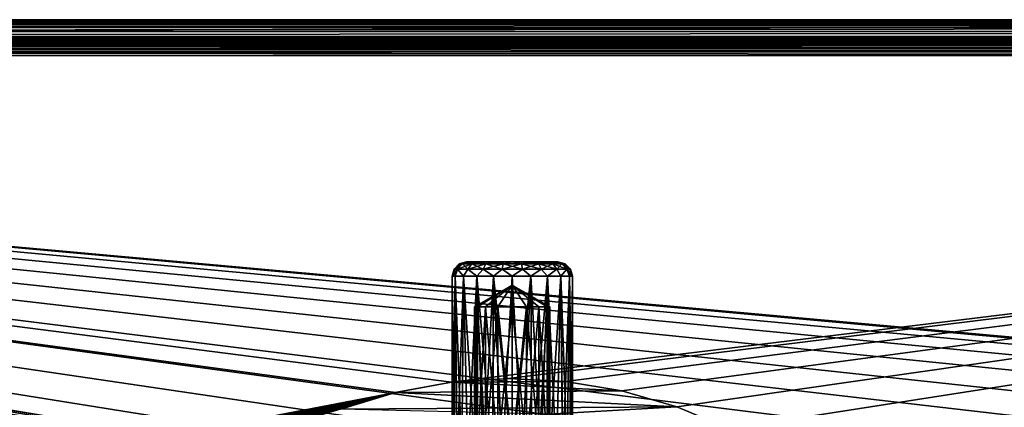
# Model space of a CAD drawing. Header units: millimetres. Extents: x -147 to 148, y -145 to 204.
# Tile 239 of 256: x -27 to 27, y 26 to 48. Entities that reach past the tile are written whole.
import ezdxf

# ---------------------------------------------------------------- set-up
doc = ezdxf.new("R2010")
doc.units = ezdxf.units.MM
doc.header["$LTSCALE"] = 26.699852
for name, color, linetype in [('1895', 7, 'CONTINUOUS'), ('1896', 7, 'CONTINUOUS'), ('1900', 7, 'CONTINUOUS'), ('1904', 7, 'CONTINUOUS'), ('1905', 7, 'CONTINUOUS'), ('1906', 7, 'CONTINUOUS'), ('1912', 7, 'CONTINUOUS'), ('1913', 7, 'CONTINUOUS'), ('1927', 7, 'CONTINUOUS'), ('714', 7, 'CONTINUOUS'), ('715', 7, 'CONTINUOUS'), ('716', 7, 'CONTINUOUS'), ('720', 7, 'CONTINUOUS'), ('721', 7, 'CONTINUOUS'), ('723', 7, 'CONTINUOUS'), ('724', 7, 'CONTINUOUS'), ('725', 7, 'CONTINUOUS'), ('726', 7, 'CONTINUOUS')]:
    doc.layers.add(name, color=color, linetype=linetype)

msp = doc.modelspace()

# ---------------------------------------------------------------- linework, layer by layer
at = {"layer": '1895', "color": 7, "linetype": 'CONTINUOUS', "true_color": 0xd8d8d8}
for points in [[(-147.5, 47.5, 19.9), (147.5, 47.5, 19.9), (-146.5, 46.5, 19.9), (-147.5, 47.5, 19.9)], [(-146.5, 46.5, 19.9), (147.5, 47.5, 19.9), (146.5, 46.5, 19.9), (-146.5, 46.5, 19.9)]]:
    msp.add_3dface(points, dxfattribs=at)
at = {"layer": '1896', "color": 7, "linetype": 'CONTINUOUS', "true_color": 0xd8d8d8}
for points in [[(2.609, 20.585, 26.9), (3.889, 20.382, 26.9), (-145.5, 45.5, 26.9), (2.609, 20.585, 26.9)], [(3.889, 20.382, 26.9), (68.661, 11.199, 26.9), (-145.5, 45.5, 26.9), (3.889, 20.382, 26.9)], [(1.312, 20.708, 26.9), (2.609, 20.585, 26.9), (-145.5, 45.5, 26.9), (1.312, 20.708, 26.9)], [(0, 20.75, 26.9), (1.312, 20.708, 26.9), (-145.5, 45.5, 26.9), (0, 20.75, 26.9)], [(-1.312, 20.708, 26.9), (0, 20.75, 26.9), (-145.5, 45.5, 26.9), (-1.312, 20.708, 26.9)], [(-2.609, 20.585, 26.9), (-1.312, 20.708, 26.9), (-145.5, 45.5, 26.9), (-2.609, 20.585, 26.9)], [(-3.889, 20.382, 26.9), (-2.609, 20.585, 26.9), (-145.5, 45.5, 26.9), (-3.889, 20.382, 26.9)], [(-5.158, 20.098, 26.9), (-3.889, 20.382, 26.9), (-145.5, 45.5, 26.9), (-5.158, 20.098, 26.9)], [(-6.413, 19.733, 26.9), (-5.158, 20.098, 26.9), (-145.5, 45.5, 26.9), (-6.413, 19.733, 26.9)], [(-7.64, 19.292, 26.9), (-6.413, 19.733, 26.9), (-145.5, 45.5, 26.9), (-7.64, 19.292, 26.9)], [(-8.833, 18.776, 26.9), (-7.64, 19.292, 26.9), (-145.5, 45.5, 26.9), (-8.833, 18.776, 26.9)], [(-9.997, 18.182, 26.9), (-8.833, 18.776, 26.9), (-145.5, 45.5, 26.9), (-9.997, 18.182, 26.9)], [(-11.12, 17.519, 26.9), (-9.997, 18.182, 26.9), (-145.5, 45.5, 26.9), (-11.12, 17.519, 26.9)], [(-12.194, 16.788, 26.9), (-11.12, 17.519, 26.9), (-145.5, 45.5, 26.9), (-12.194, 16.788, 26.9)], [(-13.226, 15.987, 26.9), (-12.194, 16.788, 26.9), (-145.5, 45.5, 26.9), (-13.226, 15.987, 26.9)], [(-14.206, 15.124, 26.9), (-13.226, 15.987, 26.9), (-145.5, 45.5, 26.9), (-14.206, 15.124, 26.9)], [(-15.124, 14.206, 26.9), (-14.206, 15.124, 26.9), (-145.5, 45.5, 26.9), (-15.124, 14.206, 26.9)], [(-15.987, 13.226, 26.9), (-15.124, 14.206, 26.9), (-145.5, 45.5, 26.9), (-15.987, 13.226, 26.9)], [(-16.788, 12.194, 26.9), (-15.987, 13.226, 26.9), (-145.5, 45.5, 26.9), (-16.788, 12.194, 26.9)], [(-17.519, 11.12, 26.9), (-16.788, 12.194, 26.9), (-145.5, 45.5, 26.9), (-17.519, 11.12, 26.9)], [(-18.182, 9.997, 26.9), (-17.519, 11.12, 26.9), (-145.5, 45.5, 26.9), (-18.182, 9.997, 26.9)], [(-18.776, 8.833, 26.9), (-18.182, 9.997, 26.9), (-145.5, 45.5, 26.9), (-18.776, 8.833, 26.9)], [(-19.292, 7.64, 26.9), (-18.776, 8.833, 26.9), (-145.5, 45.5, 26.9), (-19.292, 7.64, 26.9)], [(-19.733, 6.413, 26.9), (-19.292, 7.64, 26.9), (-145.5, 45.5, 26.9), (-19.733, 6.413, 26.9)], [(-20.098, 5.158, 26.9), (-19.733, 6.413, 26.9), (-145.5, 45.5, 26.9), (-20.098, 5.158, 26.9)], [(-20.382, 3.889, 26.9), (-20.098, 5.158, 26.9), (-145.5, 45.5, 26.9), (-20.382, 3.889, 26.9)], [(-20.586, 2.602, 26.9), (-20.382, 3.889, 26.9), (-145.5, 45.5, 26.9), (-20.586, 2.602, 26.9)], [(-20.709, 1.301, 26.9), (-20.586, 2.602, 26.9), (-145.5, 45.5, 26.9), (-20.709, 1.301, 26.9)], [(-20.75, 0, 26.9), (-20.709, 1.301, 26.9), (-145.5, 45.5, 26.9), (-20.75, 0, 26.9)], [(-84.752, 9.094, 26.9), (-20.75, 0, 26.9), (-145.5, 45.5, 26.9), (-84.752, 9.094, 26.9)], [(90, 24.1, 26.9), (92.915, 23.923, 26.9), (-145.5, 45.5, 26.9), (90, 24.1, 26.9)], [(-145.5, 45.5, 26.9), (92.915, 23.923, 26.9), (145.5, 45.5, 26.9), (-145.5, 45.5, 26.9)], [(87.085, 23.923, 26.9), (90, 24.1, 26.9), (-145.5, 45.5, 26.9), (87.085, 23.923, 26.9)], [(84.235, 23.4, 26.9), (87.085, 23.923, 26.9), (-145.5, 45.5, 26.9), (84.235, 23.4, 26.9)], [(81.452, 22.533, 26.9), (84.235, 23.4, 26.9), (-145.5, 45.5, 26.9), (81.452, 22.533, 26.9)], [(78.801, 21.339, 26.9), (81.452, 22.533, 26.9), (-145.5, 45.5, 26.9), (78.801, 21.339, 26.9)], [(76.311, 19.835, 26.9), (78.801, 21.339, 26.9), (-145.5, 45.5, 26.9), (76.311, 19.835, 26.9)], [(74.017, 18.037, 26.9), (76.311, 19.835, 26.9), (-145.5, 45.5, 26.9), (74.017, 18.037, 26.9)], [(71.963, 15.983, 26.9), (74.017, 18.037, 26.9), (-145.5, 45.5, 26.9), (71.963, 15.983, 26.9)], [(70.165, 13.689, 26.9), (71.963, 15.983, 26.9), (-145.5, 45.5, 26.9), (70.165, 13.689, 26.9)], [(68.661, 11.199, 26.9), (70.165, 13.689, 26.9), (-145.5, 45.5, 26.9), (68.661, 11.199, 26.9)]]:
    msp.add_3dface(points, dxfattribs=at)
at = {"layer": '1900', "color": 7, "linetype": 'CONTINUOUS', "true_color": 0xd8d8d8}
for points in [[(147.5, 47.5, 19.9), (-147.5, 47.5, 19.9), (147.5, 47.5, 24.9), (147.5, 47.5, 19.9)], [(-147.5, 47.5, 19.9), (-147.5, 47.5, 24.9), (147.5, 47.5, 24.9), (-147.5, 47.5, 19.9)]]:
    msp.add_3dface(points, dxfattribs=at)
at = {"layer": '1904', "color": 7, "linetype": 'CONTINUOUS', "true_color": 0xd8d8d8}
for points in [[(-146.5, 46.5, 19.9), (146.5, 46.5, 19.9), (-146.5, 46.5, 24.9), (-146.5, 46.5, 19.9)], [(-146.5, 46.5, 24.9), (146.5, 46.5, 19.9), (146.5, 46.5, 24.9), (-146.5, 46.5, 24.9)]]:
    msp.add_3dface(points, dxfattribs=at)
at = {"layer": '1905', "color": 7, "linetype": 'CONTINUOUS', "true_color": 0xd8d8d8}
for points in [[(-6.51, 26.718, 25.9), (-92.338, 10.236, 25.9), (-145.5, 45.5, 25.9), (-6.51, 26.718, 25.9)], [(-3.38, 27.291, 25.9), (-6.51, 26.718, 25.9), (-145.5, 45.5, 25.9), (-3.38, 27.291, 25.9)], [(145.5, 45.5, 25.9), (-3.38, 27.291, 25.9), (-145.5, 45.5, 25.9), (145.5, 45.5, 25.9)], [(-0.208, 27.499, 25.9), (-3.38, 27.291, 25.9), (145.5, 45.5, 25.9), (-0.208, 27.499, 25.9)], [(2.977, 27.338, 25.9), (-0.208, 27.499, 25.9), (145.5, 45.5, 25.9), (2.977, 27.338, 25.9)], [(6.111, 26.812, 25.9), (2.977, 27.338, 25.9), (145.5, 45.5, 25.9), (6.111, 26.812, 25.9)], [(9.171, 25.926, 25.9), (6.111, 26.812, 25.9), (145.5, 45.5, 25.9), (9.171, 25.926, 25.9)], [(12.105, 24.692, 25.9), (9.171, 25.926, 25.9), (145.5, 45.5, 25.9), (12.105, 24.692, 25.9)], [(14.874, 23.13, 25.9), (12.105, 24.692, 25.9), (145.5, 45.5, 25.9), (14.874, 23.13, 25.9)], [(17.451, 21.253, 25.9), (14.874, 23.13, 25.9), (145.5, 45.5, 25.9), (17.451, 21.253, 25.9)], [(19.786, 19.097, 25.9), (17.451, 21.253, 25.9), (145.5, 45.5, 25.9), (19.786, 19.097, 25.9)], [(21.862, 16.682, 25.9), (19.786, 19.097, 25.9), (145.5, 45.5, 25.9), (21.862, 16.682, 25.9)], [(23.643, 14.043, 25.9), (21.862, 16.682, 25.9), (145.5, 45.5, 25.9), (23.643, 14.043, 25.9)], [(25.106, 11.221, 25.9), (23.643, 14.043, 25.9), (145.5, 45.5, 25.9), (25.106, 11.221, 25.9)], [(25.106, 11.221, 25.9), (145.5, 45.5, 25.9), (82.258, 25.866, 25.9), (25.106, 11.221, 25.9)], [(-91.573, 10.381, 25.9), (-92.338, 10.236, 25.9), (-6.51, 26.718, 25.9), (-91.573, 10.381, 25.9)], [(-90.793, 10.469, 25.9), (-91.573, 10.381, 25.9), (-6.51, 26.718, 25.9), (-90.793, 10.469, 25.9)], [(-90, 10.5, 25.9), (-90.793, 10.469, 25.9), (-6.51, 26.718, 25.9), (-90, 10.5, 25.9)], [(-89.207, 10.469, 25.9), (-90, 10.5, 25.9), (-6.51, 26.718, 25.9), (-89.207, 10.469, 25.9)], [(-88.427, 10.381, 25.9), (-89.207, 10.469, 25.9), (-6.51, 26.718, 25.9), (-88.427, 10.381, 25.9)], [(-87.662, 10.236, 25.9), (-88.427, 10.381, 25.9), (-6.51, 26.718, 25.9), (-87.662, 10.236, 25.9)], [(-86.907, 10.034, 25.9), (-87.662, 10.236, 25.9), (-6.51, 26.718, 25.9), (-86.907, 10.034, 25.9)], [(-86.164, 9.773, 25.9), (-86.907, 10.034, 25.9), (-6.51, 26.718, 25.9), (-86.164, 9.773, 25.9)], [(-85.442, 9.459, 25.9), (-86.164, 9.773, 25.9), (-6.51, 26.718, 25.9), (-85.442, 9.459, 25.9)], [(-84.752, 9.094, 25.9), (-85.442, 9.459, 25.9), (-6.51, 26.718, 25.9), (-84.752, 9.094, 25.9)], [(-84.086, 8.675, 25.9), (-84.752, 9.094, 25.9), (-6.51, 26.718, 25.9), (-84.086, 8.675, 25.9)], [(-83.452, 8.207, 25.9), (-84.086, 8.675, 25.9), (-6.51, 26.718, 25.9), (-83.452, 8.207, 25.9)], [(-82.86, 7.698, 25.9), (-83.452, 8.207, 25.9), (-6.51, 26.718, 25.9), (-82.86, 7.698, 25.9)], [(-82.304, 7.142, 25.9), (-82.86, 7.698, 25.9), (-6.51, 26.718, 25.9), (-82.304, 7.142, 25.9)], [(-81.79, 6.545, 25.9), (-82.304, 7.142, 25.9), (-6.51, 26.718, 25.9), (-81.79, 6.545, 25.9)], [(-81.325, 5.915, 25.9), (-81.79, 6.545, 25.9), (-6.51, 26.718, 25.9), (-81.325, 5.915, 25.9)], [(-80.908, 5.251, 25.9), (-81.325, 5.915, 25.9), (-6.51, 26.718, 25.9), (-80.908, 5.251, 25.9)], [(-80.54, 4.554, 25.9), (-80.908, 5.251, 25.9), (-6.51, 26.718, 25.9), (-80.54, 4.554, 25.9)], [(-9.557, 25.785, 25.9), (-80.54, 4.554, 25.9), (-6.51, 26.718, 25.9), (-9.557, 25.785, 25.9)]]:
    msp.add_3dface(points, dxfattribs=at)
at = {"layer": '1906', "color": 7, "linetype": 'CONTINUOUS', "true_color": 0xd8d8d8}
for points in [[(-146.5, 46.5, 24.9), (146.5, 46.5, 24.9), (146.482, 46.482, 25.089), (-146.5, 46.5, 24.9)], [(-146.5, 46.5, 24.9), (146.482, 46.482, 25.089), (-146.482, 46.482, 25.089), (-146.5, 46.5, 24.9)], [(146.482, 46.482, 25.089), (146.427, 46.427, 25.274), (-146.482, 46.482, 25.089), (146.482, 46.482, 25.089)], [(-146.482, 46.482, 25.089), (146.427, 46.427, 25.274), (-146.427, 46.427, 25.274), (-146.482, 46.482, 25.089)], [(146.427, 46.427, 25.274), (146.337, 46.337, 25.447), (-146.427, 46.427, 25.274), (146.427, 46.427, 25.274)], [(-146.427, 46.427, 25.274), (146.337, 46.337, 25.447), (-146.337, 46.337, 25.447), (-146.427, 46.427, 25.274)], [(146.337, 46.337, 25.447), (146.216, 46.216, 25.598), (-146.337, 46.337, 25.447), (146.337, 46.337, 25.447)], [(-146.337, 46.337, 25.447), (146.216, 46.216, 25.598), (-146.216, 46.216, 25.598), (-146.337, 46.337, 25.447)], [(146.216, 46.216, 25.598), (146.068, 46.068, 25.723), (-146.216, 46.216, 25.598), (146.216, 46.216, 25.598)], [(-146.216, 46.216, 25.598), (146.068, 46.068, 25.723), (-146.068, 46.068, 25.723), (-146.216, 46.216, 25.598)], [(146.068, 46.068, 25.723), (145.898, 45.898, 25.817), (-146.068, 46.068, 25.723), (146.068, 46.068, 25.723)], [(-146.068, 46.068, 25.723), (145.898, 45.898, 25.817), (-145.898, 45.898, 25.817), (-146.068, 46.068, 25.723)], [(145.898, 45.898, 25.817), (145.707, 45.708, 25.878), (-145.898, 45.898, 25.817), (145.898, 45.898, 25.817)], [(-145.898, 45.898, 25.817), (145.707, 45.708, 25.878), (-145.708, 45.707, 25.878), (-145.898, 45.898, 25.817)], [(145.707, 45.708, 25.878), (145.5, 45.5, 25.9), (-145.708, 45.707, 25.878), (145.707, 45.708, 25.878)], [(145.5, 45.5, 25.9), (-145.5, 45.5, 25.9), (-145.708, 45.707, 25.878), (145.5, 45.5, 25.9)]]:
    msp.add_3dface(points, dxfattribs=at)
at = {"layer": '1912', "color": 7, "linetype": 'CONTINUOUS', "true_color": 0xd8d8d8}
for points in [[(-3.387, 27.291, 24.9), (-3.38, 27.291, 25.9), (-0.209, 27.499, 24.9), (-3.387, 27.291, 24.9)], [(-3.38, 27.291, 25.9), (-0.208, 27.499, 25.9), (-0.209, 27.499, 24.9), (-3.38, 27.291, 25.9)], [(-0.209, 27.499, 24.9), (-0.208, 27.499, 25.9), (2.971, 27.339, 24.9), (-0.209, 27.499, 24.9)], [(-0.208, 27.499, 25.9), (2.977, 27.338, 25.9), (2.971, 27.339, 24.9), (-0.208, 27.499, 25.9)], [(-6.518, 26.716, 24.9), (-6.51, 26.718, 25.9), (-3.387, 27.291, 24.9), (-6.518, 26.716, 24.9)], [(-6.51, 26.718, 25.9), (-3.38, 27.291, 25.9), (-3.387, 27.291, 24.9), (-6.51, 26.718, 25.9)], [(2.971, 27.339, 24.9), (2.977, 27.338, 25.9), (6.11, 26.812, 24.9), (2.971, 27.339, 24.9)], [(2.977, 27.338, 25.9), (6.111, 26.812, 25.9), (6.11, 26.812, 24.9), (2.977, 27.338, 25.9)], [(-9.561, 25.784, 24.9), (-9.557, 25.785, 25.9), (-6.518, 26.716, 24.9), (-9.561, 25.784, 24.9)], [(-9.557, 25.785, 25.9), (-6.51, 26.718, 25.9), (-6.518, 26.716, 24.9), (-9.557, 25.785, 25.9)], [(6.11, 26.812, 24.9), (6.111, 26.812, 25.9), (9.167, 25.927, 24.9), (6.11, 26.812, 24.9)], [(6.111, 26.812, 25.9), (9.171, 25.926, 25.9), (9.167, 25.927, 24.9), (6.111, 26.812, 25.9)], [(9.167, 25.927, 24.9), (9.171, 25.926, 25.9), (12.101, 24.694, 24.9), (9.167, 25.927, 24.9)], [(9.171, 25.926, 25.9), (12.105, 24.692, 25.9), (12.101, 24.694, 24.9), (9.171, 25.926, 25.9)]]:
    msp.add_3dface(points, dxfattribs=at)
at = {"layer": '1913', "color": 7, "linetype": 'CONTINUOUS', "true_color": 0xd8d8d8}
for points in [[(-3.387, 27.291, 24.9), (-0.209, 27.499, 24.9), (2.971, 27.339, 24.9), (-3.387, 27.291, 24.9)], [(-6.518, 26.716, 24.9), (-3.387, 27.291, 24.9), (6.11, 26.812, 24.9), (-6.518, 26.716, 24.9)], [(-3.387, 27.291, 24.9), (2.971, 27.339, 24.9), (6.11, 26.812, 24.9), (-3.387, 27.291, 24.9)], [(-9.561, 25.784, 24.9), (-6.518, 26.716, 24.9), (9.167, 25.927, 24.9), (-9.561, 25.784, 24.9)], [(-6.518, 26.716, 24.9), (6.11, 26.812, 24.9), (9.167, 25.927, 24.9), (-6.518, 26.716, 24.9)], [(-9.561, 25.784, 24.9), (9.167, 25.927, 24.9), (2.021, 25.52, 24.9), (-9.561, 25.784, 24.9)], [(9.167, 25.927, 24.9), (12.101, 24.694, 24.9), (2.021, 25.52, 24.9), (9.167, 25.927, 24.9)]]:
    msp.add_3dface(points, dxfattribs=at)
at = {"layer": '1927', "color": 7, "linetype": 'CONTINUOUS', "true_color": 0xd8d8d8}
for points in [[(147.5, 47.5, 24.9), (-147.5, 47.5, 24.9), (-147.474, 47.474, 25.223), (147.5, 47.5, 24.9)], [(147.474, 47.474, 25.223), (147.5, 47.5, 24.9), (-147.474, 47.474, 25.223), (147.474, 47.474, 25.223)], [(147.474, 47.474, 25.223), (-147.474, 47.474, 25.223), (-147.393, 47.393, 25.544), (147.474, 47.474, 25.223)], [(147.393, 47.393, 25.544), (147.474, 47.474, 25.223), (-147.393, 47.393, 25.544), (147.393, 47.393, 25.544)], [(147.393, 47.393, 25.544), (-147.393, 47.393, 25.544), (-147.256, 47.257, 25.856), (147.393, 47.393, 25.544)], [(147.257, 47.256, 25.856), (147.393, 47.393, 25.544), (-147.256, 47.257, 25.856), (147.257, 47.256, 25.856)], [(147.257, 47.256, 25.856), (-147.256, 47.257, 25.856), (-147.069, 47.068, 26.141), (147.257, 47.256, 25.856)], [(147.068, 47.069, 26.141), (147.257, 47.256, 25.856), (-147.069, 47.068, 26.141), (147.068, 47.069, 26.141)], [(147.068, 47.069, 26.141), (-147.069, 47.068, 26.141), (-146.833, 46.834, 26.39), (147.068, 47.069, 26.141)], [(146.834, 46.833, 26.39), (147.068, 47.069, 26.141), (-146.833, 46.834, 26.39), (146.834, 46.833, 26.39)], [(146.834, 46.833, 26.39), (-146.833, 46.834, 26.39), (-146.555, 46.555, 26.599), (146.834, 46.833, 26.39)], [(146.555, 46.555, 26.599), (146.834, 46.833, 26.39), (-146.555, 46.555, 26.599), (146.555, 46.555, 26.599)], [(146.555, 46.555, 26.599), (-146.555, 46.555, 26.599), (-146.237, 46.238, 26.759), (146.555, 46.555, 26.599)], [(146.238, 46.237, 26.759), (146.555, 46.555, 26.599), (-146.237, 46.238, 26.759), (146.238, 46.237, 26.759)], [(146.238, 46.237, 26.759), (-146.237, 46.238, 26.759), (-145.886, 45.882, 26.863), (146.238, 46.237, 26.759)], [(145.882, 45.886, 26.863), (146.238, 46.237, 26.759), (-145.886, 45.882, 26.863), (145.882, 45.886, 26.863)], [(-145.5, 45.5, 26.9), (145.882, 45.886, 26.863), (-145.886, 45.882, 26.863), (-145.5, 45.5, 26.9)], [(-145.5, 45.5, 26.9), (145.5, 45.5, 26.9), (145.882, 45.886, 26.863), (-145.5, 45.5, 26.9)]]:
    msp.add_3dface(points, dxfattribs=at)
at = {"layer": '714', "color": 7, "linetype": 'CONTINUOUS', "true_color": 0xd8d8d8}
for points in [[(-2.501, 34, 87.553), (-2.55, 34, 88.05), (2.501, 34, 87.553), (-2.501, 34, 87.553)], [(2.501, 34, 87.553), (-2.55, 34, 88.05), (2.55, 34, 88.05), (2.501, 34, 87.553)], [(2.55, 34, 88.05), (-2.55, 34, 88.05), (-2.501, 34, 88.547), (2.55, 34, 88.05)], [(-2.356, 34, 87.074), (-2.501, 34, 87.553), (2.356, 34, 87.074), (-2.356, 34, 87.074)], [(2.356, 34, 87.074), (-2.501, 34, 87.553), (2.501, 34, 87.553), (2.356, 34, 87.074)], [(2.501, 34, 88.547), (2.55, 34, 88.05), (-2.501, 34, 88.547), (2.501, 34, 88.547)], [(-2.356, 34, 89.026), (2.501, 34, 88.547), (-2.501, 34, 88.547), (-2.356, 34, 89.026)], [(-2.12, 34, 86.633), (-2.356, 34, 87.074), (2.12, 34, 86.633), (-2.12, 34, 86.633)], [(2.12, 34, 86.633), (-2.356, 34, 87.074), (2.356, 34, 87.074), (2.12, 34, 86.633)], [(2.356, 34, 89.026), (2.501, 34, 88.547), (-2.356, 34, 89.026), (2.356, 34, 89.026)], [(-2.12, 34, 89.467), (2.356, 34, 89.026), (-2.356, 34, 89.026), (-2.12, 34, 89.467)], [(-1.803, 34, 86.247), (-2.12, 34, 86.633), (1.803, 34, 86.247), (-1.803, 34, 86.247)], [(1.803, 34, 86.247), (-2.12, 34, 86.633), (2.12, 34, 86.633), (1.803, 34, 86.247)], [(2.12, 34, 89.467), (2.356, 34, 89.026), (-2.12, 34, 89.467), (2.12, 34, 89.467)], [(-1.803, 34, 89.853), (2.12, 34, 89.467), (-2.12, 34, 89.467), (-1.803, 34, 89.853)], [(-1.417, 34, 85.93), (-1.803, 34, 86.247), (1.417, 34, 85.93), (-1.417, 34, 85.93)], [(1.417, 34, 85.93), (-1.803, 34, 86.247), (1.803, 34, 86.247), (1.417, 34, 85.93)], [(1.803, 34, 89.853), (2.12, 34, 89.467), (-1.803, 34, 89.853), (1.803, 34, 89.853)], [(-1.417, 34, 90.17), (1.803, 34, 89.853), (-1.803, 34, 89.853), (-1.417, 34, 90.17)], [(-0.976, 34, 85.694), (-1.417, 34, 85.93), (0.976, 34, 85.694), (-0.976, 34, 85.694)], [(0.976, 34, 85.694), (-1.417, 34, 85.93), (1.417, 34, 85.93), (0.976, 34, 85.694)], [(1.417, 34, 90.17), (1.803, 34, 89.853), (-1.417, 34, 90.17), (1.417, 34, 90.17)], [(-0.976, 34, 90.406), (1.417, 34, 90.17), (-1.417, 34, 90.17), (-0.976, 34, 90.406)], [(-0.498, 34, 85.549), (-0.976, 34, 85.694), (0.498, 34, 85.549), (-0.498, 34, 85.549)], [(0.498, 34, 85.549), (-0.976, 34, 85.694), (0.976, 34, 85.694), (0.498, 34, 85.549)], [(0.976, 34, 90.406), (1.417, 34, 90.17), (-0.976, 34, 90.406), (0.976, 34, 90.406)], [(-0.498, 34, 90.551), (0.976, 34, 90.406), (-0.976, 34, 90.406), (-0.498, 34, 90.551)], [(0, 34, 85.5), (-0.498, 34, 85.549), (0.498, 34, 85.549), (0, 34, 85.5)], [(0.498, 34, 90.551), (0.976, 34, 90.406), (-0.498, 34, 90.551), (0.498, 34, 90.551)], [(0, 34, 90.6), (0.498, 34, 90.551), (-0.498, 34, 90.551), (0, 34, 90.6)]]:
    msp.add_3dface(points, dxfattribs=at)
at = {"layer": '715', "color": 7, "linetype": 'CONTINUOUS', "true_color": 0xd8d8d8}
for points in [[(-3.186, 33.2, 89.085), (-3.35, 33.2, 88.05), (-3.24, 23.2, 88.903), (-3.186, 33.2, 89.085)], [(-3.24, 23.2, 88.903), (-3.35, 33.2, 88.05), (-3.35, 23.2, 88.05), (-3.24, 23.2, 88.903)], [(-3.07, 23.2, 89.39), (-3.186, 33.2, 89.085), (-3.24, 23.2, 88.903), (-3.07, 23.2, 89.39)], [(-2.71, 33.2, 90.019), (-3.186, 33.2, 89.085), (-2.813, 23.2, 89.869), (-2.71, 33.2, 90.019)], [(-2.813, 23.2, 89.869), (-3.186, 33.2, 89.085), (-3.07, 23.2, 89.39), (-2.813, 23.2, 89.869)], [(-2.474, 23.2, 90.309), (-2.71, 33.2, 90.019), (-2.813, 23.2, 89.869), (-2.474, 23.2, 90.309)], [(-1.969, 33.2, 90.76), (-2.71, 33.2, 90.019), (-2.067, 23.2, 90.687), (-1.969, 33.2, 90.76)], [(-2.067, 23.2, 90.687), (-2.71, 33.2, 90.019), (-2.474, 23.2, 90.309), (-2.067, 23.2, 90.687)], [(-1.602, 23.2, 90.992), (-1.969, 33.2, 90.76), (-2.067, 23.2, 90.687), (-1.602, 23.2, 90.992)], [(-1.035, 33.2, 91.236), (-1.969, 33.2, 90.76), (-1.094, 23.2, 91.216), (-1.035, 33.2, 91.236)], [(-1.094, 23.2, 91.216), (-1.969, 33.2, 90.76), (-1.602, 23.2, 90.992), (-1.094, 23.2, 91.216)], [(-0.556, 23.2, 91.354), (-1.035, 33.2, 91.236), (-1.094, 23.2, 91.216), (-0.556, 23.2, 91.354)], [(0, 33.2, 91.4), (-1.035, 33.2, 91.236), (-0.003, 23.2, 91.4), (0, 33.2, 91.4)], [(-0.003, 23.2, 91.4), (-1.035, 33.2, 91.236), (-0.556, 23.2, 91.354), (-0.003, 23.2, 91.4)], [(0.551, 23.2, 91.354), (0, 33.2, 91.4), (-0.003, 23.2, 91.4), (0.551, 23.2, 91.354)], [(1.035, 33.2, 91.236), (0, 33.2, 91.4), (0.551, 23.2, 91.354), (1.035, 33.2, 91.236)], [(1.089, 23.2, 91.218), (1.035, 33.2, 91.236), (0.551, 23.2, 91.354), (1.089, 23.2, 91.218)], [(1.969, 33.2, 90.76), (1.035, 33.2, 91.236), (1.598, 23.2, 90.994), (1.969, 33.2, 90.76)], [(1.598, 23.2, 90.994), (1.035, 33.2, 91.236), (1.089, 23.2, 91.218), (1.598, 23.2, 90.994)], [(2.063, 23.2, 90.69), (1.969, 33.2, 90.76), (1.598, 23.2, 90.994), (2.063, 23.2, 90.69)], [(2.71, 33.2, 90.019), (1.969, 33.2, 90.76), (2.471, 23.2, 90.312), (2.71, 33.2, 90.019)], [(2.471, 23.2, 90.312), (1.969, 33.2, 90.76), (2.063, 23.2, 90.69), (2.471, 23.2, 90.312)], [(2.81, 23.2, 89.874), (2.71, 33.2, 90.019), (2.471, 23.2, 90.312), (2.81, 23.2, 89.874)], [(3.186, 33.2, 89.085), (2.71, 33.2, 90.019), (3.069, 23.2, 89.394), (3.186, 33.2, 89.085)], [(3.069, 23.2, 89.394), (2.71, 33.2, 90.019), (2.81, 23.2, 89.874), (3.069, 23.2, 89.394)], [(3.239, 23.2, 88.906), (3.186, 33.2, 89.085), (3.069, 23.2, 89.394), (3.239, 23.2, 88.906)], [(3.35, 33.2, 88.05), (3.186, 33.2, 89.085), (3.35, 23.2, 88.05), (3.35, 33.2, 88.05)], [(3.35, 23.2, 88.05), (3.186, 33.2, 89.085), (3.239, 23.2, 88.906), (3.35, 23.2, 88.05)]]:
    msp.add_3dface(points, dxfattribs=at)
at = {"layer": '716', "color": 7, "linetype": 'CONTINUOUS', "true_color": 0xd8d8d8}
for points in [[(-3.35, 23.2, 88.05), (-3.35, 33.2, 88.05), (-3.186, 33.2, 87.015), (-3.35, 23.2, 88.05)], [(-3.239, 23.2, 87.194), (-3.35, 23.2, 88.05), (-3.186, 33.2, 87.015), (-3.239, 23.2, 87.194)], [(-3.069, 23.2, 86.706), (-3.239, 23.2, 87.194), (-3.186, 33.2, 87.015), (-3.069, 23.2, 86.706)], [(-2.71, 33.2, 86.081), (-3.069, 23.2, 86.706), (-3.186, 33.2, 87.015), (-2.71, 33.2, 86.081)], [(-2.81, 23.2, 86.226), (-3.069, 23.2, 86.706), (-2.71, 33.2, 86.081), (-2.81, 23.2, 86.226)], [(-2.471, 23.2, 85.788), (-2.81, 23.2, 86.226), (-2.71, 33.2, 86.081), (-2.471, 23.2, 85.788)], [(-1.969, 33.2, 85.34), (-2.471, 23.2, 85.788), (-2.71, 33.2, 86.081), (-1.969, 33.2, 85.34)], [(-2.063, 23.2, 85.41), (-2.471, 23.2, 85.788), (-1.969, 33.2, 85.34), (-2.063, 23.2, 85.41)], [(-1.598, 23.2, 85.106), (-2.063, 23.2, 85.41), (-1.969, 33.2, 85.34), (-1.598, 23.2, 85.106)], [(-1.035, 33.2, 84.864), (-1.598, 23.2, 85.106), (-1.969, 33.2, 85.34), (-1.035, 33.2, 84.864)], [(-1.089, 23.2, 84.882), (-1.598, 23.2, 85.106), (-1.035, 33.2, 84.864), (-1.089, 23.2, 84.882)], [(-0.551, 23.2, 84.746), (-1.089, 23.2, 84.882), (-1.035, 33.2, 84.864), (-0.551, 23.2, 84.746)], [(0, 33.2, 84.7), (-0.551, 23.2, 84.746), (-1.035, 33.2, 84.864), (0, 33.2, 84.7)], [(0.003, 23.2, 84.7), (-0.551, 23.2, 84.746), (0, 33.2, 84.7), (0.003, 23.2, 84.7)], [(1.035, 33.2, 84.864), (0.003, 23.2, 84.7), (0, 33.2, 84.7), (1.035, 33.2, 84.864)], [(0.556, 23.2, 84.746), (0.003, 23.2, 84.7), (1.035, 33.2, 84.864), (0.556, 23.2, 84.746)], [(1.094, 23.2, 84.884), (0.556, 23.2, 84.746), (1.035, 33.2, 84.864), (1.094, 23.2, 84.884)], [(1.969, 33.2, 85.34), (1.094, 23.2, 84.884), (1.035, 33.2, 84.864), (1.969, 33.2, 85.34)], [(1.602, 23.2, 85.108), (1.094, 23.2, 84.884), (1.969, 33.2, 85.34), (1.602, 23.2, 85.108)], [(2.067, 23.2, 85.413), (1.602, 23.2, 85.108), (1.969, 33.2, 85.34), (2.067, 23.2, 85.413)], [(2.71, 33.2, 86.081), (2.067, 23.2, 85.413), (1.969, 33.2, 85.34), (2.71, 33.2, 86.081)], [(2.474, 23.2, 85.791), (2.067, 23.2, 85.413), (2.71, 33.2, 86.081), (2.474, 23.2, 85.791)], [(2.813, 23.2, 86.231), (2.474, 23.2, 85.791), (2.71, 33.2, 86.081), (2.813, 23.2, 86.231)], [(3.186, 33.2, 87.015), (2.813, 23.2, 86.231), (2.71, 33.2, 86.081), (3.186, 33.2, 87.015)], [(3.07, 23.2, 86.71), (2.813, 23.2, 86.231), (3.186, 33.2, 87.015), (3.07, 23.2, 86.71)], [(3.24, 23.2, 87.197), (3.07, 23.2, 86.71), (3.186, 33.2, 87.015), (3.24, 23.2, 87.197)], [(3.35, 33.2, 88.05), (3.24, 23.2, 87.197), (3.186, 33.2, 87.015), (3.35, 33.2, 88.05)], [(3.35, 33.2, 88.05), (3.35, 23.2, 88.05), (3.24, 23.2, 87.197), (3.35, 33.2, 88.05)]]:
    msp.add_3dface(points, dxfattribs=at)
at = {"layer": '720', "color": 7, "linetype": 'CONTINUOUS', "true_color": 0xd8d8d8}
for points in [[(-2.1, 23.6, 88.05), (-1.94, 23.6, 87.246), (-2.1, 31.5, 88.05), (-2.1, 23.6, 88.05)], [(-2.1, 31.5, 88.05), (-1.94, 23.6, 87.246), (-1.94, 31.5, 87.246), (-2.1, 31.5, 88.05)], [(-1.94, 23.6, 87.246), (-1.485, 23.6, 86.565), (-1.94, 31.5, 87.246), (-1.94, 23.6, 87.246)], [(-1.94, 31.5, 87.246), (-1.485, 23.6, 86.565), (-1.485, 31.5, 86.565), (-1.94, 31.5, 87.246)], [(-1.485, 23.6, 86.565), (-0.804, 23.6, 86.11), (-1.485, 31.5, 86.565), (-1.485, 23.6, 86.565)], [(-1.485, 31.5, 86.565), (-0.804, 23.6, 86.11), (-0.804, 31.5, 86.11), (-1.485, 31.5, 86.565)], [(-0.804, 23.6, 86.11), (0, 23.6, 85.95), (-0.804, 31.5, 86.11), (-0.804, 23.6, 86.11)], [(-0.804, 31.5, 86.11), (0, 23.6, 85.95), (0, 31.5, 85.95), (-0.804, 31.5, 86.11)], [(0, 23.6, 85.95), (0.804, 23.6, 86.11), (0, 31.5, 85.95), (0, 23.6, 85.95)], [(0, 31.5, 85.95), (0.804, 23.6, 86.11), (0.804, 31.5, 86.11), (0, 31.5, 85.95)], [(0.804, 23.6, 86.11), (1.485, 23.6, 86.565), (0.804, 31.5, 86.11), (0.804, 23.6, 86.11)], [(0.804, 31.5, 86.11), (1.485, 23.6, 86.565), (1.485, 31.5, 86.565), (0.804, 31.5, 86.11)], [(1.485, 23.6, 86.565), (1.94, 23.6, 87.246), (1.485, 31.5, 86.565), (1.485, 23.6, 86.565)], [(1.485, 31.5, 86.565), (1.94, 23.6, 87.246), (1.94, 31.5, 87.246), (1.485, 31.5, 86.565)], [(1.94, 23.6, 87.246), (2.1, 23.6, 88.05), (1.94, 31.5, 87.246), (1.94, 23.6, 87.246)], [(1.94, 31.5, 87.246), (2.1, 23.6, 88.05), (2.1, 31.5, 88.05), (1.94, 31.5, 87.246)]]:
    msp.add_3dface(points, dxfattribs=at)
at = {"layer": '721', "color": 7, "linetype": 'CONTINUOUS', "true_color": 0xd8d8d8}
for points in [[(-2.1, 31.5, 88.05), (-1.94, 31.5, 87.246), (0, 32.712, 88.05), (-2.1, 31.5, 88.05)], [(-1.94, 31.5, 87.246), (-1.485, 31.5, 86.565), (0, 32.712, 88.05), (-1.94, 31.5, 87.246)], [(-1.485, 31.5, 86.565), (-0.804, 31.5, 86.11), (0, 32.712, 88.05), (-1.485, 31.5, 86.565)], [(-0.804, 31.5, 86.11), (0, 31.5, 85.95), (0, 32.712, 88.05), (-0.804, 31.5, 86.11)], [(0, 31.5, 85.95), (0.804, 31.5, 86.11), (0, 32.712, 88.05), (0, 31.5, 85.95)], [(0.804, 31.5, 86.11), (1.485, 31.5, 86.565), (0, 32.712, 88.05), (0.804, 31.5, 86.11)], [(1.485, 31.5, 86.565), (1.94, 31.5, 87.246), (0, 32.712, 88.05), (1.485, 31.5, 86.565)], [(1.94, 31.5, 87.246), (2.1, 31.5, 88.05), (0, 32.712, 88.05), (1.94, 31.5, 87.246)]]:
    msp.add_3dface(points, dxfattribs=at)
at = {"layer": '723', "color": 7, "linetype": 'CONTINUOUS', "true_color": 0xd8d8d8}
for points in [[(-2.1, 23.6, 88.05), (-2.1, 31.5, 88.05), (-1.94, 31.5, 88.854), (-2.1, 23.6, 88.05)], [(-1.94, 23.6, 88.854), (-2.1, 23.6, 88.05), (-1.94, 31.5, 88.854), (-1.94, 23.6, 88.854)], [(-1.485, 23.6, 89.535), (-1.94, 23.6, 88.854), (-1.485, 31.5, 89.535), (-1.485, 23.6, 89.535)], [(-1.485, 31.5, 89.535), (-1.94, 23.6, 88.854), (-1.94, 31.5, 88.854), (-1.485, 31.5, 89.535)], [(-0.804, 23.6, 89.99), (-1.485, 23.6, 89.535), (-0.804, 31.5, 89.99), (-0.804, 23.6, 89.99)], [(-0.804, 31.5, 89.99), (-1.485, 23.6, 89.535), (-1.485, 31.5, 89.535), (-0.804, 31.5, 89.99)], [(0, 23.6, 90.15), (-0.804, 23.6, 89.99), (0, 31.5, 90.15), (0, 23.6, 90.15)], [(0, 31.5, 90.15), (-0.804, 23.6, 89.99), (-0.804, 31.5, 89.99), (0, 31.5, 90.15)], [(0.804, 23.6, 89.99), (0, 23.6, 90.15), (0.804, 31.5, 89.99), (0.804, 23.6, 89.99)], [(0.804, 31.5, 89.99), (0, 23.6, 90.15), (0, 31.5, 90.15), (0.804, 31.5, 89.99)], [(1.485, 23.6, 89.535), (0.804, 23.6, 89.99), (1.485, 31.5, 89.535), (1.485, 23.6, 89.535)], [(1.485, 31.5, 89.535), (0.804, 23.6, 89.99), (0.804, 31.5, 89.99), (1.485, 31.5, 89.535)], [(1.94, 23.6, 88.854), (1.485, 23.6, 89.535), (1.94, 31.5, 88.854), (1.94, 23.6, 88.854)], [(1.94, 31.5, 88.854), (1.485, 23.6, 89.535), (1.485, 31.5, 89.535), (1.94, 31.5, 88.854)], [(2.1, 31.5, 88.05), (2.1, 23.6, 88.05), (1.94, 23.6, 88.854), (2.1, 31.5, 88.05)], [(2.1, 31.5, 88.05), (1.94, 23.6, 88.854), (1.94, 31.5, 88.854), (2.1, 31.5, 88.05)]]:
    msp.add_3dface(points, dxfattribs=at)
at = {"layer": '724', "color": 7, "linetype": 'CONTINUOUS', "true_color": 0xd8d8d8}
for points in [[(-2.1, 31.5, 88.05), (0, 32.712, 88.05), (-1.94, 31.5, 88.854), (-2.1, 31.5, 88.05)], [(0, 32.712, 88.05), (-1.485, 31.5, 89.535), (-1.94, 31.5, 88.854), (0, 32.712, 88.05)], [(0, 32.712, 88.05), (-0.804, 31.5, 89.99), (-1.485, 31.5, 89.535), (0, 32.712, 88.05)], [(0, 32.712, 88.05), (0, 31.5, 90.15), (-0.804, 31.5, 89.99), (0, 32.712, 88.05)], [(0, 32.712, 88.05), (2.1, 31.5, 88.05), (1.94, 31.5, 88.854), (0, 32.712, 88.05)], [(0, 32.712, 88.05), (1.94, 31.5, 88.854), (1.485, 31.5, 89.535), (0, 32.712, 88.05)], [(0, 32.712, 88.05), (1.485, 31.5, 89.535), (0.804, 31.5, 89.99), (0, 32.712, 88.05)], [(0, 32.712, 88.05), (0.804, 31.5, 89.99), (0, 31.5, 90.15), (0, 32.712, 88.05)]]:
    msp.add_3dface(points, dxfattribs=at)
at = {"layer": '725', "color": 7, "linetype": 'CONTINUOUS', "true_color": 0xd8d8d8}
for points in [[(-3.35, 33.2, 88.05), (-3.186, 33.2, 89.085), (-3.243, 33.6, 88.05), (-3.35, 33.2, 88.05)], [(-2.95, 33.893, 88.05), (-3.243, 33.6, 88.05), (-3.047, 33.6, 89.159), (-2.95, 33.893, 88.05)], [(-3.243, 33.6, 88.05), (-3.186, 33.2, 89.085), (-3.047, 33.6, 89.159), (-3.243, 33.6, 88.05)], [(-3.186, 33.2, 89.085), (-2.71, 33.2, 90.019), (-3.047, 33.6, 89.159), (-3.186, 33.2, 89.085)], [(-2.95, 33.893, 88.05), (-3.047, 33.6, 89.159), (-2.772, 33.893, 89.059), (-2.95, 33.893, 88.05)], [(-3.047, 33.6, 89.159), (-2.484, 33.6, 90.134), (-2.772, 33.893, 89.059), (-3.047, 33.6, 89.159)], [(-3.047, 33.6, 89.159), (-2.71, 33.2, 90.019), (-2.484, 33.6, 90.134), (-3.047, 33.6, 89.159)], [(-2.55, 34, 88.05), (-2.95, 33.893, 88.05), (-2.772, 33.893, 89.059), (-2.55, 34, 88.05)], [(-2.501, 34, 88.547), (-2.55, 34, 88.05), (-2.772, 33.893, 89.059), (-2.501, 34, 88.547)], [(-2.356, 34, 89.026), (-2.501, 34, 88.547), (-2.772, 33.893, 89.059), (-2.356, 34, 89.026)], [(-2.356, 34, 89.026), (-2.772, 33.893, 89.059), (-2.26, 33.893, 89.946), (-2.356, 34, 89.026)], [(-2.772, 33.893, 89.059), (-2.484, 33.6, 90.134), (-2.26, 33.893, 89.946), (-2.772, 33.893, 89.059)], [(-2.71, 33.2, 90.019), (-1.969, 33.2, 90.76), (-2.484, 33.6, 90.134), (-2.71, 33.2, 90.019)], [(-2.484, 33.6, 90.134), (-1.621, 33.6, 90.858), (-2.26, 33.893, 89.946), (-2.484, 33.6, 90.134)], [(-2.484, 33.6, 90.134), (-1.969, 33.2, 90.76), (-1.621, 33.6, 90.858), (-2.484, 33.6, 90.134)], [(-2.12, 34, 89.467), (-2.356, 34, 89.026), (-2.26, 33.893, 89.946), (-2.12, 34, 89.467)], [(-1.803, 34, 89.853), (-2.12, 34, 89.467), (-2.26, 33.893, 89.946), (-1.803, 34, 89.853)], [(-1.803, 34, 89.853), (-2.26, 33.893, 89.946), (-1.475, 33.893, 90.604), (-1.803, 34, 89.853)], [(-2.26, 33.893, 89.946), (-1.621, 33.6, 90.858), (-1.475, 33.893, 90.604), (-2.26, 33.893, 89.946)], [(-1.969, 33.2, 90.76), (-1.035, 33.2, 91.236), (-1.621, 33.6, 90.858), (-1.969, 33.2, 90.76)], [(-1.417, 34, 90.17), (-1.803, 34, 89.853), (-1.475, 33.893, 90.604), (-1.417, 34, 90.17)], [(-1.621, 33.6, 90.858), (-0.563, 33.6, 91.244), (-1.475, 33.893, 90.604), (-1.621, 33.6, 90.858)], [(-1.621, 33.6, 90.858), (-1.035, 33.2, 91.236), (-0.563, 33.6, 91.244), (-1.621, 33.6, 90.858)], [(-0.976, 34, 90.406), (-1.417, 34, 90.17), (-1.475, 33.893, 90.604), (-0.976, 34, 90.406)], [(-0.976, 34, 90.406), (-1.475, 33.893, 90.604), (-0.512, 33.893, 90.955), (-0.976, 34, 90.406)], [(-1.475, 33.893, 90.604), (-0.563, 33.6, 91.244), (-0.512, 33.893, 90.955), (-1.475, 33.893, 90.604)], [(-1.035, 33.2, 91.236), (0, 33.2, 91.4), (-0.563, 33.6, 91.244), (-1.035, 33.2, 91.236)], [(-0.498, 34, 90.551), (-0.976, 34, 90.406), (-0.512, 33.893, 90.955), (-0.498, 34, 90.551)], [(-0.563, 33.6, 91.244), (0.563, 33.6, 91.244), (-0.512, 33.893, 90.955), (-0.563, 33.6, 91.244)], [(-0.563, 33.6, 91.244), (0, 33.2, 91.4), (0.563, 33.6, 91.244), (-0.563, 33.6, 91.244)], [(0, 34, 90.6), (-0.498, 34, 90.551), (-0.512, 33.893, 90.955), (0, 34, 90.6)], [(0, 34, 90.6), (-0.512, 33.893, 90.955), (0.512, 33.893, 90.955), (0, 34, 90.6)], [(-0.512, 33.893, 90.955), (0.563, 33.6, 91.244), (0.512, 33.893, 90.955), (-0.512, 33.893, 90.955)], [(0.498, 34, 90.551), (0, 34, 90.6), (0.512, 33.893, 90.955), (0.498, 34, 90.551)], [(0, 33.2, 91.4), (1.035, 33.2, 91.236), (0.563, 33.6, 91.244), (0, 33.2, 91.4)], [(0.976, 34, 90.406), (0.498, 34, 90.551), (1.475, 33.893, 90.604), (0.976, 34, 90.406)], [(0.498, 34, 90.551), (0.512, 33.893, 90.955), (1.475, 33.893, 90.604), (0.498, 34, 90.551)], [(0.563, 33.6, 91.244), (1.621, 33.6, 90.858), (0.512, 33.893, 90.955), (0.563, 33.6, 91.244)], [(0.512, 33.893, 90.955), (1.621, 33.6, 90.858), (1.475, 33.893, 90.604), (0.512, 33.893, 90.955)], [(0.563, 33.6, 91.244), (1.035, 33.2, 91.236), (1.621, 33.6, 90.858), (0.563, 33.6, 91.244)], [(1.417, 34, 90.17), (0.976, 34, 90.406), (1.475, 33.893, 90.604), (1.417, 34, 90.17)], [(1.035, 33.2, 91.236), (1.969, 33.2, 90.76), (1.621, 33.6, 90.858), (1.035, 33.2, 91.236)], [(1.803, 34, 89.853), (1.417, 34, 90.17), (2.26, 33.893, 89.946), (1.803, 34, 89.853)], [(1.417, 34, 90.17), (1.475, 33.893, 90.604), (2.26, 33.893, 89.946), (1.417, 34, 90.17)], [(1.621, 33.6, 90.858), (2.484, 33.6, 90.134), (1.475, 33.893, 90.604), (1.621, 33.6, 90.858)], [(1.475, 33.893, 90.604), (2.484, 33.6, 90.134), (2.26, 33.893, 89.946), (1.475, 33.893, 90.604)], [(1.621, 33.6, 90.858), (1.969, 33.2, 90.76), (2.484, 33.6, 90.134), (1.621, 33.6, 90.858)], [(2.12, 34, 89.467), (1.803, 34, 89.853), (2.26, 33.893, 89.946), (2.12, 34, 89.467)], [(1.969, 33.2, 90.76), (2.71, 33.2, 90.019), (2.484, 33.6, 90.134), (1.969, 33.2, 90.76)], [(2.356, 34, 89.026), (2.12, 34, 89.467), (2.772, 33.893, 89.059), (2.356, 34, 89.026)], [(2.12, 34, 89.467), (2.26, 33.893, 89.946), (2.772, 33.893, 89.059), (2.12, 34, 89.467)], [(2.484, 33.6, 90.134), (3.047, 33.6, 89.159), (2.26, 33.893, 89.946), (2.484, 33.6, 90.134)], [(2.26, 33.893, 89.946), (3.047, 33.6, 89.159), (2.772, 33.893, 89.059), (2.26, 33.893, 89.946)], [(2.501, 34, 88.547), (2.356, 34, 89.026), (2.772, 33.893, 89.059), (2.501, 34, 88.547)], [(2.484, 33.6, 90.134), (2.71, 33.2, 90.019), (3.047, 33.6, 89.159), (2.484, 33.6, 90.134)], [(2.55, 34, 88.05), (2.501, 34, 88.547), (2.95, 33.893, 88.05), (2.55, 34, 88.05)], [(2.95, 33.893, 88.05), (2.501, 34, 88.547), (2.772, 33.893, 89.059), (2.95, 33.893, 88.05)], [(2.71, 33.2, 90.019), (3.186, 33.2, 89.085), (3.047, 33.6, 89.159), (2.71, 33.2, 90.019)], [(3.243, 33.6, 88.05), (2.95, 33.893, 88.05), (2.772, 33.893, 89.059), (3.243, 33.6, 88.05)], [(3.047, 33.6, 89.159), (3.243, 33.6, 88.05), (2.772, 33.893, 89.059), (3.047, 33.6, 89.159)], [(3.186, 33.2, 89.085), (3.35, 33.2, 88.05), (3.047, 33.6, 89.159), (3.186, 33.2, 89.085)], [(3.35, 33.2, 88.05), (3.243, 33.6, 88.05), (3.047, 33.6, 89.159), (3.35, 33.2, 88.05)]]:
    msp.add_3dface(points, dxfattribs=at)
at = {"layer": '726', "color": 7, "linetype": 'CONTINUOUS', "true_color": 0xd8d8d8}
for points in [[(-3.186, 33.2, 87.015), (-3.35, 33.2, 88.05), (-3.047, 33.6, 86.941), (-3.186, 33.2, 87.015)], [(-3.047, 33.6, 86.941), (-3.35, 33.2, 88.05), (-3.243, 33.6, 88.05), (-3.047, 33.6, 86.941)], [(-3.047, 33.6, 86.941), (-3.243, 33.6, 88.05), (-2.772, 33.893, 87.041), (-3.047, 33.6, 86.941)], [(-2.772, 33.893, 87.041), (-3.243, 33.6, 88.05), (-2.95, 33.893, 88.05), (-2.772, 33.893, 87.041)], [(-2.71, 33.2, 86.081), (-3.186, 33.2, 87.015), (-3.047, 33.6, 86.941), (-2.71, 33.2, 86.081)], [(-2.484, 33.6, 85.966), (-3.047, 33.6, 86.941), (-2.26, 33.893, 86.154), (-2.484, 33.6, 85.966)], [(-2.26, 33.893, 86.154), (-3.047, 33.6, 86.941), (-2.772, 33.893, 87.041), (-2.26, 33.893, 86.154)], [(-2.484, 33.6, 85.966), (-2.71, 33.2, 86.081), (-3.047, 33.6, 86.941), (-2.484, 33.6, 85.966)], [(-2.55, 34, 88.05), (-2.501, 34, 87.553), (-2.95, 33.893, 88.05), (-2.55, 34, 88.05)], [(-2.501, 34, 87.553), (-2.772, 33.893, 87.041), (-2.95, 33.893, 88.05), (-2.501, 34, 87.553)], [(-2.501, 34, 87.553), (-2.356, 34, 87.074), (-2.772, 33.893, 87.041), (-2.501, 34, 87.553)], [(-2.356, 34, 87.074), (-2.12, 34, 86.633), (-2.772, 33.893, 87.041), (-2.356, 34, 87.074)], [(-2.12, 34, 86.633), (-2.26, 33.893, 86.154), (-2.772, 33.893, 87.041), (-2.12, 34, 86.633)], [(-1.969, 33.2, 85.34), (-2.71, 33.2, 86.081), (-2.484, 33.6, 85.966), (-1.969, 33.2, 85.34)], [(-1.621, 33.6, 85.242), (-2.484, 33.6, 85.966), (-1.475, 33.893, 85.496), (-1.621, 33.6, 85.242)], [(-1.475, 33.893, 85.496), (-2.484, 33.6, 85.966), (-2.26, 33.893, 86.154), (-1.475, 33.893, 85.496)], [(-1.621, 33.6, 85.242), (-1.969, 33.2, 85.34), (-2.484, 33.6, 85.966), (-1.621, 33.6, 85.242)], [(-2.12, 34, 86.633), (-1.803, 34, 86.247), (-2.26, 33.893, 86.154), (-2.12, 34, 86.633)], [(-1.803, 34, 86.247), (-1.417, 34, 85.93), (-2.26, 33.893, 86.154), (-1.803, 34, 86.247)], [(-1.417, 34, 85.93), (-1.475, 33.893, 85.496), (-2.26, 33.893, 86.154), (-1.417, 34, 85.93)], [(-1.035, 33.2, 84.864), (-1.969, 33.2, 85.34), (-1.621, 33.6, 85.242), (-1.035, 33.2, 84.864)], [(-0.563, 33.6, 84.856), (-1.621, 33.6, 85.242), (-0.512, 33.893, 85.145), (-0.563, 33.6, 84.856)], [(-0.512, 33.893, 85.145), (-1.621, 33.6, 85.242), (-1.475, 33.893, 85.496), (-0.512, 33.893, 85.145)], [(-0.563, 33.6, 84.856), (-1.035, 33.2, 84.864), (-1.621, 33.6, 85.242), (-0.563, 33.6, 84.856)], [(-1.417, 34, 85.93), (-0.976, 34, 85.694), (-1.475, 33.893, 85.496), (-1.417, 34, 85.93)], [(-0.976, 34, 85.694), (-0.498, 34, 85.549), (-1.475, 33.893, 85.496), (-0.976, 34, 85.694)], [(-0.498, 34, 85.549), (-0.512, 33.893, 85.145), (-1.475, 33.893, 85.496), (-0.498, 34, 85.549)], [(0, 33.2, 84.7), (-1.035, 33.2, 84.864), (-0.563, 33.6, 84.856), (0, 33.2, 84.7)], [(0.563, 33.6, 84.856), (-0.563, 33.6, 84.856), (0.512, 33.893, 85.145), (0.563, 33.6, 84.856)], [(0.512, 33.893, 85.145), (-0.563, 33.6, 84.856), (-0.512, 33.893, 85.145), (0.512, 33.893, 85.145)], [(0.563, 33.6, 84.856), (0, 33.2, 84.7), (-0.563, 33.6, 84.856), (0.563, 33.6, 84.856)], [(-0.498, 34, 85.549), (0, 34, 85.5), (-0.512, 33.893, 85.145), (-0.498, 34, 85.549)], [(0, 34, 85.5), (0.512, 33.893, 85.145), (-0.512, 33.893, 85.145), (0, 34, 85.5)], [(0, 34, 85.5), (0.498, 34, 85.549), (0.512, 33.893, 85.145), (0, 34, 85.5)], [(1.035, 33.2, 84.864), (0, 33.2, 84.7), (0.563, 33.6, 84.856), (1.035, 33.2, 84.864)], [(0.498, 34, 85.549), (0.976, 34, 85.694), (0.512, 33.893, 85.145), (0.498, 34, 85.549)], [(0.976, 34, 85.694), (1.475, 33.893, 85.496), (0.512, 33.893, 85.145), (0.976, 34, 85.694)], [(1.475, 33.893, 85.496), (0.563, 33.6, 84.856), (0.512, 33.893, 85.145), (1.475, 33.893, 85.496)], [(1.621, 33.6, 85.242), (0.563, 33.6, 84.856), (1.475, 33.893, 85.496), (1.621, 33.6, 85.242)], [(1.621, 33.6, 85.242), (1.035, 33.2, 84.864), (0.563, 33.6, 84.856), (1.621, 33.6, 85.242)], [(0.976, 34, 85.694), (1.417, 34, 85.93), (1.475, 33.893, 85.496), (0.976, 34, 85.694)], [(1.969, 33.2, 85.34), (1.035, 33.2, 84.864), (1.621, 33.6, 85.242), (1.969, 33.2, 85.34)], [(1.417, 34, 85.93), (1.803, 34, 86.247), (1.475, 33.893, 85.496), (1.417, 34, 85.93)], [(1.803, 34, 86.247), (2.26, 33.893, 86.154), (1.475, 33.893, 85.496), (1.803, 34, 86.247)], [(2.26, 33.893, 86.154), (1.621, 33.6, 85.242), (1.475, 33.893, 85.496), (2.26, 33.893, 86.154)], [(2.484, 33.6, 85.966), (1.621, 33.6, 85.242), (2.26, 33.893, 86.154), (2.484, 33.6, 85.966)], [(2.484, 33.6, 85.966), (1.969, 33.2, 85.34), (1.621, 33.6, 85.242), (2.484, 33.6, 85.966)], [(1.803, 34, 86.247), (2.12, 34, 86.633), (2.26, 33.893, 86.154), (1.803, 34, 86.247)], [(2.71, 33.2, 86.081), (1.969, 33.2, 85.34), (2.484, 33.6, 85.966), (2.71, 33.2, 86.081)], [(2.12, 34, 86.633), (2.356, 34, 87.074), (2.26, 33.893, 86.154), (2.12, 34, 86.633)], [(2.356, 34, 87.074), (2.772, 33.893, 87.041), (2.26, 33.893, 86.154), (2.356, 34, 87.074)], [(2.772, 33.893, 87.041), (2.484, 33.6, 85.966), (2.26, 33.893, 86.154), (2.772, 33.893, 87.041)], [(2.356, 34, 87.074), (2.501, 34, 87.553), (2.772, 33.893, 87.041), (2.356, 34, 87.074)], [(3.047, 33.6, 86.941), (2.484, 33.6, 85.966), (2.772, 33.893, 87.041), (3.047, 33.6, 86.941)], [(3.047, 33.6, 86.941), (2.71, 33.2, 86.081), (2.484, 33.6, 85.966), (3.047, 33.6, 86.941)], [(2.501, 34, 87.553), (2.55, 34, 88.05), (2.772, 33.893, 87.041), (2.501, 34, 87.553)], [(2.55, 34, 88.05), (2.95, 33.893, 88.05), (2.772, 33.893, 87.041), (2.55, 34, 88.05)], [(3.186, 33.2, 87.015), (2.71, 33.2, 86.081), (3.047, 33.6, 86.941), (3.186, 33.2, 87.015)], [(2.95, 33.893, 88.05), (3.047, 33.6, 86.941), (2.772, 33.893, 87.041), (2.95, 33.893, 88.05)], [(3.243, 33.6, 88.05), (3.047, 33.6, 86.941), (2.95, 33.893, 88.05), (3.243, 33.6, 88.05)], [(3.243, 33.6, 88.05), (3.186, 33.2, 87.015), (3.047, 33.6, 86.941), (3.243, 33.6, 88.05)], [(3.35, 33.2, 88.05), (3.186, 33.2, 87.015), (3.243, 33.6, 88.05), (3.35, 33.2, 88.05)]]:
    msp.add_3dface(points, dxfattribs=at)

doc.saveas('drawing.dxf')
